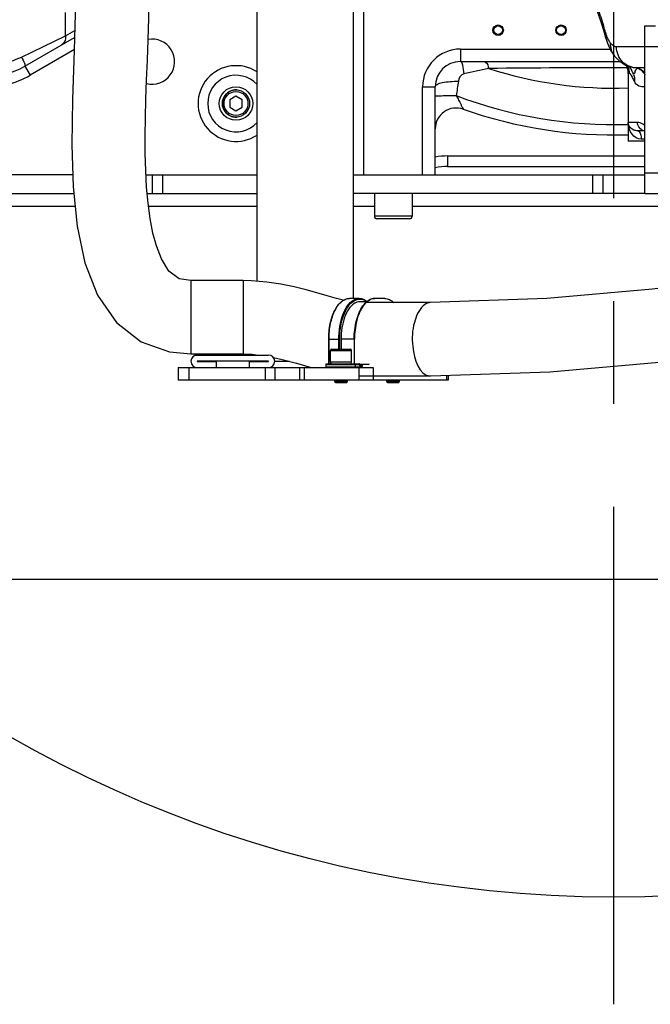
# Model space of a CAD drawing. Header units: millimetres. Extents: x 0 to 11890, y 0 to 8410.
# Tile 28 of 86: x 6872 to 7173, y 2019 to 2488. Entities that reach past the tile are written whole.
import ezdxf

# ---------------------------------------------------------------- set-up
doc = ezdxf.new("R2010")
doc.units = ezdxf.units.MM
doc.header["$LTSCALE"] = 653.95
doc.linetypes.add('CENTER', pattern=[0.6, 0.375, -0.075, 0.075, -0.075])
doc.layers.get('0').update_dxf_attribs({"linetype": 'CONTINUOUS'})
for name, color, linetype in [('204101000043_DXF_AXIS', 7, 'CONTINUOUS'), ('304103000013DXF_CONTINUOUS_LINE', 7, 'CONTINUOUS'), ('304103000014DXF_CONTINUOUS_LINE', 7, 'CONTINUOUS'), ('304103000023DXF_CONTINUOUS_LINE', 7, 'CONTINUOUS'), ('304105000021DXF_CONTINUOUS_LINE', 7, 'CONTINUOUS'), ('304105000028DXF_CONTINUOUS_LINE', 7, 'CONTINUOUS'), ('304105000040DXF_CONTINUOUS_LINE', 7, 'CONTINUOUS'), ('304109000002DXF_CONTINUOUS_LINE', 7, 'CONTINUOUS'), ('501023000027DXF_CONTINUOUS_LINE', 7, 'CONTINUOUS'), ('501023000029DXF_CONTINUOUS_LINE', 7, 'CONTINUOUS'), ('501023000231DXF_CONTINUOUS_LINE', 7, 'CONTINUOUS'), ('501025000001DXF_CONTINUOUS_LINE', 7, 'CONTINUOUS'), ('504001000008DXF_CONTINUOUS_LINE', 7, 'CONTINUOUS'), ('604006000004DXF_CONTINUOUS_LINE', 7, 'CONTINUOUS'), ('604006000006DXF_CONTINUOUS_LINE', 7, 'CONTINUOUS'), ('TANHUANGGUANDXF_CONTINUOUS_LINE', 7, 'CONTINUOUS')]:
    doc.layers.add(name, color=color, linetype=linetype)

msp = doc.modelspace()

# ---------------------------------------------------------------- linework, layer by layer
at = {"color": 7, "linetype": 'Continuous'}
msp.add_circle((7155.437, 2648.422), 578.65, dxfattribs=at)
at = {"layer": '204101000043_DXF_AXIS', "color": 7, "linetype": 'CENTER'}
msp.add_line((7155.437, 2648.422), (7155.437, 2018.605), dxfattribs=at)
at = {"layer": '304103000013DXF_CONTINUOUS_LINE', "color": 9, "linetype": 'Continuous'}
for p, q in [((7036.437, 2414.422), (7036.437, 2493.462)), ((7082.437, 2474.422), (7153.848, 2474.422)), ((7082.437, 2474.422), (7082.437, 2468.422)), ((7064.437, 2456.422), (7070.437, 2456.422)), ((7064.437, 2414.422), (7064.437, 2456.422))]:
    msp.add_line(p, q, dxfattribs=at)
at = {"layer": '304103000013DXF_CONTINUOUS_LINE', "color": 7, "linetype": 'Continuous'}
for p, q in [((7082.437, 2468.422), (7158.653, 2468.422)), ((7070.437, 2414.422), (7070.437, 2456.422)), ((7083.664, 2445.755), (7083.771, 2445.718))]:
    msp.add_line(p, q, dxfattribs=at)
for centre, radius in [((7100.437, 2483.422), 2.5), ((7100.437, 2483.422), 2.1), ((7130.437, 2483.422), 2.5), ((7130.437, 2483.422), 2.1)]:
    msp.add_circle(centre, radius, dxfattribs=at)
at = {"layer": '304103000013DXF_CONTINUOUS_LINE', "color": 9, "linetype": 'Continuous'}
for centre, radius, start, end in [((7082.437, 2456.422), 18, 90, 180), ((7248.456, 1704.556), 775.726, 101.336039, 102.23471), ((7155.593, -2695.474), 5160.967, 89.928302, 90.661871), ((7155.437, 2648.422), 192.678, 252.02475, 272.08536), ((8328.165, 2276.765), 1259.958, 171.681655, 171.996559), ((7155.437, 2648.422), 210.059, 249.09369, 271.92247)]:
    msp.add_arc(centre, radius, start, end, dxfattribs=at)
at = {"layer": '304103000013DXF_CONTINUOUS_LINE', "color": 7, "linetype": 'Continuous'}
for centre, radius, start, end in [((7082.437, 2456.422), 12, 90, 180), ((7080.437, 2436.29), 10, 70.52878, 179.44669), ((7155.437, 2648.422), 215, 250.52878, 271.86808)]:
    msp.add_arc(centre, radius, start, end, dxfattribs=at)
at = {"layer": '304103000013DXF_CONTINUOUS_LINE', "color": 9, "linetype": 'Continuous'}
for points, knots in [([(7082.437, 2468.422), (7083.049, 2468.422), (7083.695, 2465.655), (7083.948, 2464.074), (7084.067, 2462.663)], [0, 0, 0, 0, 0.3016414, 1, 1, 1, 1]), ([(7093.797, 2468.422), (7094.012, 2468.422), (7095.333, 2467.815), (7095.682, 2466.255), (7095.979, 2465.148)], [0, 0, 0, 0, 0.1583085, 1, 1, 1, 1]), ([(7070.437, 2456.422), (7070.437, 2456.881), (7071.686, 2457.884), (7075.31, 2458.834), (7078.879, 2459.117), (7081.463, 2459.047)], [0, 0, 0, 0, 0.1173778, 0.3387442, 1, 1, 1, 1]), ([(7070.437, 2452.082), (7070.437, 2452.146), (7070.846, 2452.04), (7071.266, 2452.173), (7072.262, 2452.127), (7074.03, 2452.186), (7076.843, 2452.18), (7079.199, 2452.192), (7080.48, 2452.192)], [0, 0, 0, 0, 0.0193785, 0.0763603, 0.168851, 0.2933197, 0.6176718, 1, 1, 1, 1]), ([(7080.48, 2452.192), (7080.855, 2451.484), (7081.521, 2450.168), (7082.725, 2447.996), (7082.903, 2447.141), (7083.991, 2445.583), (7083.77, 2445.718)], [0, 0, 0, 0, 0.3312154, 0.6421245, 0.8931485, 1, 1, 1, 1])]:
    msp.add_open_spline(points, degree=3, knots=knots, dxfattribs=at)
msp.add_open_spline([(7084.067, 2462.663), (7082.616, 2462.345), (7081.676, 2460.517), (7081.463, 2459.047)], degree=3, dxfattribs=at)
at = {"layer": '304103000014DXF_CONTINUOUS_LINE', "color": 9, "linetype": 'Continuous'}
for p, q in [((6894.098, 2480.715), (6894.098, 2491.922)), ((6873.098, 2470.611), (6894.098, 2480.715)), ((6894.098, 2480.715), (6898.592, 2483.31)), ((6898.354, 2474.126), (6877.267, 2461.951)), ((6874.767, 2466.281), (6877.267, 2461.951)), ((7076.339, 2423.422), (7170.437, 2423.422)), ((7076.339, 2423.422), (7076.339, 2418.422))]:
    msp.add_line(p, q, dxfattribs=at)
at = {"layer": '304103000014DXF_CONTINUOUS_LINE', "color": 7, "linetype": 'Continuous'}
for p, q in [((6874.767, 2466.281), (6898.506, 2479.987)), ((7076.339, 2418.422), (7170.437, 2418.422))]:
    msp.add_line(p, q, dxfattribs=at)
for centre, radius, start, end in [((6935.437, 2468.422), 10.75, 255.49797, 100.22746), ((6854.767, 2500.922), 40, 270, 300), ((6975.437, 2448.422), 13.5, 42.03819, 317.96181), ((7076.339, 2393.422), 25, 90, 103.69521)]:
    msp.add_arc(centre, radius, start, end, dxfattribs=at)
at = {"layer": '304103000014DXF_CONTINUOUS_LINE', "color": 9, "linetype": 'Continuous'}
for centre, radius, start, end in [((6853.185, 2512.058), 45.982, 288.9494, 295.66152), ((6854.767, 2500.922), 45, 270, 300), ((6975.437, 2448.422), 18.083, 56.32156, 303.67832), ((7076.339, 2393.422), 30, 90, 101.37146)]:
    msp.add_arc(centre, radius, start, end, dxfattribs=at)
for points, knots in [([(6894.098, 2480.715), (6894.161, 2480.276), (6894.223, 2478.659), (6893.285, 2476.973), (6892.267, 2476.385)], [0, 0, 0, 0, 0.2739507, 1, 1, 1, 1]), ([(6873.098, 2470.611), (6873.632, 2469.66), (6874.325, 2468.292), (6874.783, 2466.979), (6874.892, 2466.353), (6874.767, 2466.281)], [0, 0, 0, 0, 0.6950985, 0.9084921, 1, 1, 1, 1])]:
    msp.add_open_spline(points, degree=3, knots=knots, dxfattribs=at)
at = {"layer": '304103000023DXF_CONTINUOUS_LINE', "color": 7, "linetype": 'Continuous'}
for p, q in [((7150.052, 2485.463), (7151.725, 2479.681)), ((7170.437, 2405.422), (7170.437, 2485.422)), ((7170.437, 2485.422), (7175.438, 2485.422)), ((7151.728, 2479.669), (7151.725, 2479.681)), ((7151.728, 2479.669), (7152.529, 2477.203)), ((7155.928, 2471.093), (7155.918, 2471.107)), ((7162.437, 2462.767), (7162.437, 2430.422)), ((7164.576, 2463.362), (7164.226, 2463.946)), ((7164.576, 2463.362), (7164.642, 2463.247)), ((7164.642, 2463.247), (7164.74, 2463.053)), ((7170.437, 2465.422), (7166.595, 2465.422)), ((7170.437, 2435.422), (7167.062, 2435.422)), ((7170.437, 2430.422), (7162.437, 2430.422)), ((7170.437, 2405.422), (7180.437, 2405.422))]:
    msp.add_line(p, q, dxfattribs=at)
at = {"layer": '304103000023DXF_CONTINUOUS_LINE', "color": 9, "linetype": 'Continuous'}
for p, q in [((7177.915, 2475.423), (7156.883, 2475.422)), ((7163.061, 2462.767), (7162.437, 2462.767)), ((7166.801, 2439.422), (7162.437, 2439.422)), ((7170.437, 2431.422), (7168.598, 2431.422)), ((7170.437, 2415.422), (7180.437, 2415.422))]:
    msp.add_line(p, q, dxfattribs=at)
at = {"layer": '304103000023DXF_CONTINUOUS_LINE', "color": 7, "linetype": 'Continuous'}
for points in [[(7146.969, 2494.103), (7148.303, 2490.714), (7150.052, 2485.463)], [(7152.529, 2477.203), (7154.234, 2473.61), (7155.918, 2471.107)], [(7155.928, 2471.093), (7157.953, 2468.899), (7161.185, 2466.698), (7164.889, 2465.548), (7166.595, 2465.422)], [(7162.818, 2466.191), (7163.013, 2465.899), (7164.226, 2463.946)]]:
    msp.add_lwpolyline(points, dxfattribs=at)
at = {"layer": '304103000023DXF_CONTINUOUS_LINE', "color": 9, "linetype": 'Continuous'}
msp.add_lwpolyline([(7167.204, 2465.338), (7167.114, 2465.29), (7167.03, 2465.236)], dxfattribs=at)
for centre, radius, start, end in [((7168.193, 2486.812), 17.169, 195.18492, 200.53581), ((7153.05, 2462.776), 10.009, 18.85763, 19.75208), ((7152.954, 2462.756), 10.106, 0.05949, 18.79037), ((7168.227, 2465.528), 4.246, 210.68658, 212.49821), ((7167.757, 2465.228), 3.688, 212.49753, 214.41222), ((7157.501, 2459.762), 7.952, 18.81571, 24.44679), ((7174.267, 2484.763), 20.824, 248.45527, 249.66585), ((7163.151, 2457.326), 8.81, 57.56013, 63.87353), ((7168.208, 2463.267), 2.302, 110.54849, 115.86084), ((7163.717, 2457.408), 8.663, 60.13735, 66.26311), ((7162.975, 2457.047), 9.14, 52.213, 57.5706), ((7163.553, 2457.121), 8.993, 54.60188, 60.14522), ((7163.37, 2456.876), 9.299, 40.01066, 54.55779), ((7169.474, 2456.569), 8.853, 83.65729, 89.98305), ((7168.266, 2456.623), 8.884, 75.68982, 82.12767), ((7172.576, 2439.424), 10.139, 180.01206, 183.94618), ((7170.684, 2439.225), 3.803, 246.90291, 266.23871)]:
    msp.add_arc(centre, radius, start, end, dxfattribs=at)
at = {"layer": '304103000023DXF_CONTINUOUS_LINE', "color": 7, "linetype": 'Continuous'}
msp.add_arc((7152.437, 2462.767), 10, 0, 22.55689, dxfattribs=at)
at = {"layer": '304103000023DXF_CONTINUOUS_LINE', "color": 9, "linetype": 'Continuous'}
for points, knots in [([(7151.623, 2482.315), (7151.346, 2483.328), (7150.272, 2487.161), (7149.088, 2490.966), (7148.099, 2493.725)], [0, 0, 0, 0, 0.2638576, 1, 1, 1, 1]), ([(7154.08, 2477.223), (7153.903, 2477.451), (7153.107, 2478.555), (7152.491, 2479.787), (7152.114, 2480.789)], [0, 0, 0, 0, 0.2127154, 1, 1, 1, 1]), ([(7156.883, 2475.422), (7156.1, 2475.422), (7155.016, 2476.106), (7154.292, 2476.949), (7154.08, 2477.223)], [0, 0, 0, 0, 0.6939207, 1, 1, 1, 1]), ([(7166.595, 2465.422), (7164.104, 2465.432), (7158.892, 2467.637), (7156.883, 2472.886), (7156.883, 2475.422)], [0, 0, 0, 0, 0.4955269, 1, 1, 1, 1]), ([(7163.485, 2462.522), (7163.417, 2462.591), (7163.293, 2462.702), (7163.13, 2462.766), (7163.061, 2462.767)], [0, 0, 0, 0, 0.5816087, 1, 1, 1, 1]), ([(7163.579, 2462.421), (7163.563, 2462.439), (7163.533, 2462.473), (7163.501, 2462.507), (7163.485, 2462.522)], [0, 0, 0, 0, 0.5136214, 1, 1, 1, 1]), ([(7163.984, 2461.858), (7163.917, 2461.965), (7163.79, 2462.158), (7163.648, 2462.342), (7163.579, 2462.421)], [0, 0, 0, 0, 0.5434354, 1, 1, 1, 1]), ([(7165.978, 2464.34), (7165.744, 2464.011), (7165.544, 2463.527), (7165.471, 2462.216), (7164.878, 2462.905), (7164.714, 2463.144)], [0, 0, 0, 0, 0.4441727, 0.6818461, 1, 1, 1, 1]), ([(7167.03, 2465.236), (7166.828, 2465.131), (7166.437, 2464.874), (7166.115, 2464.533), (7165.978, 2464.34)], [0, 0, 0, 0, 0.4916353, 1, 1, 1, 1]), ([(7165.421, 2458.914), (7165.294, 2459.213), (7164.856, 2460.214), (7164.389, 2461.207), (7163.984, 2461.858)], [0, 0, 0, 0, 0.2980397, 1, 1, 1, 1]), ([(7170.436, 2456.343), (7169.484, 2456.451), (7167.407, 2456.323), (7165.82, 2457.972), (7165.421, 2458.914)], [0, 0, 0, 0, 0.483815, 1, 1, 1, 1]), ([(7170.435, 2437.887), (7170.114, 2438.124), (7169.025, 2438.86), (7167.727, 2439.422), (7166.801, 2439.422)], [0, 0, 0, 0, 0.3011658, 1, 1, 1, 1]), ([(7167.062, 2435.422), (7167.283, 2435.422), (7168.625, 2434.45), (7168.598, 2432.694), (7168.598, 2431.422)], [0, 0, 0, 0, 0.1477958, 1, 1, 1, 1])]:
    msp.add_open_spline(points, degree=3, knots=knots, dxfattribs=at)
for points in [[(7151.725, 2479.681), (7151.494, 2480.529), (7151.466, 2481.45), (7151.623, 2482.315)], [(7155.918, 2471.106), (7154.615, 2472.79), (7153.945, 2475.098), (7154.08, 2477.223)], [(7165.029, 2462.327), (7165.398, 2461.243), (7165.528, 2460.054), (7165.421, 2458.914)], [(7168.576, 2464.27), (7169.333, 2463.683), (7170.006, 2462.969), (7170.552, 2462.181)], [(7164.309, 2433.726), (7163.208, 2435.12), (7162.584, 2436.954), (7162.461, 2438.727)], [(7169.192, 2435.727), (7167.843, 2436.303), (7166.801, 2437.955), (7166.801, 2439.422)], [(7168.598, 2431.422), (7166.975, 2431.423), (7165.315, 2432.452), (7164.309, 2433.726)]]:
    msp.add_open_spline(points, degree=3, dxfattribs=at)
at = {"layer": '304103000023DXF_CONTINUOUS_LINE', "color": 7, "linetype": 'Continuous'}
for points, knots in [([(7162.598, 2438.4), (7162.545, 2438.566), (7162.464, 2438.904), (7162.437, 2439.251), (7162.437, 2439.422)], [0, 0, 0, 0, 0.5044581, 1, 1, 1, 1]), ([(7167.062, 2435.422), (7166.432, 2435.422), (7164.578, 2435.759), (7162.973, 2437.226), (7162.598, 2438.4)], [0, 0, 0, 0, 0.3382646, 1, 1, 1, 1])]:
    msp.add_open_spline(points, degree=3, knots=knots, dxfattribs=at)
at = {"layer": '304105000021DXF_CONTINUOUS_LINE', "color": 7, "linetype": 'Continuous'}
for p, q in [((6956.937, 2328.422), (6990.937, 2328.422)), ((6990.937, 2325.472), (6956.937, 2325.472)), ((6956.937, 2325.372), (6965.937, 2325.372)), ((6965.937, 2325.372), (6965.937, 2322.422)), ((6981.937, 2322.422), (6981.937, 2325.372)), ((6981.937, 2325.372), (6990.937, 2325.372))]:
    msp.add_line(p, q, dxfattribs=at)
for centre, radius, start, end in [((6956.937, 2325.422), 3, 90, 270), ((6990.937, 2325.422), 3, 270, 90), ((6956.937, 2325.422), 0.05, 90, 270), ((6990.937, 2325.422), 0.05, 270, 90)]:
    msp.add_arc(centre, radius, start, end, dxfattribs=at)
at = {"layer": '304105000028DXF_CONTINUOUS_LINE', "color": 7, "linetype": 'Continuous'}
for p, q in [((6897.593, 2414.422), (6758.437, 2414.422)), ((6932.516, 2414.422), (6985.437, 2414.422)), ((6935.437, 2414.422), (6935.437, 2405.422)), ((7031.437, 2414.422), (7170.437, 2414.422)), ((7145.437, 2414.422), (7145.437, 2405.422)), ((6758.437, 2405.422), (6898.095, 2405.422)), ((6933.116, 2405.422), (6985.437, 2405.422)), ((7170.437, 2405.422), (7031.437, 2405.422)), ((6747.437, 2221.422), (7409.437, 2221.422))]:
    msp.add_line(p, q, dxfattribs=at)
at = {"layer": '304105000028DXF_CONTINUOUS_LINE', "color": 9, "linetype": 'Continuous'}
for p, q in [((6940.437, 2414.422), (6940.437, 2405.422)), ((7150.437, 2414.422), (7150.437, 2405.422)), ((6788.898, 2399.422), (6898.706, 2399.422)), ((6933.72, 2399.422), (6985.437, 2399.422)), ((7031.437, 2399.422), (7041.437, 2399.422)), ((7059.437, 2399.422), (7180.437, 2399.422))]:
    msp.add_line(p, q, dxfattribs=at)
at = {"layer": '304105000040DXF_CONTINUOUS_LINE', "color": 7, "linetype": 'Continuous'}
for p, q in [((6985.437, 2537.422), (6985.437, 2363.628)), ((7031.437, 2355.422), (7031.437, 2502.422)), ((6985.437, 2328.497), (6985.437, 2328.422)), ((6947.937, 2322.422), (6947.937, 2316.422)), ((6947.937, 2322.422), (7040.882, 2322.422)), ((6985.437, 2325.472), (6985.437, 2325.372)), ((7076.552, 2316.422), (6947.937, 2316.422)), ((7076.552, 2318.715), (7076.552, 2316.422))]:
    msp.add_line(p, q, dxfattribs=at)
at = {"layer": '304105000040DXF_CONTINUOUS_LINE', "color": 9, "linetype": 'Continuous'}
for p, q in [((6952.937, 2322.422), (6952.937, 2316.422)), ((6985.437, 2325.422), (6985.937, 2325.422)), ((6989.437, 2316.422), (6989.437, 2322.422)), ((6989.937, 2325.422), (6990.985, 2325.422)), ((6993.921, 2325.422), (7000.899, 2325.422)), ((6994.135, 2316.422), (6994.135, 2322.422)), ((7005.716, 2322.422), (7005.716, 2316.422)), ((7007.914, 2322.422), (7007.914, 2316.422)), ((7034.052, 2322.422), (7034.052, 2316.422)), ((7040.882, 2322.422), (7040.882, 2316.422)), ((7075.882, 2318.692), (7075.882, 2316.422))]:
    msp.add_line(p, q, dxfattribs=at)
at = {"layer": '304109000002DXF_CONTINUOUS_LINE', "color": 7, "linetype": 'Continuous'}
for p, q in [((7034.238, 2355.422), (7029.561, 2355.422)), ((7037.772, 2353.822), (7034.498, 2353.822)), ((7046.362, 2355.422), (7041.686, 2355.422)), ((7019.661, 2324.222), (7019.661, 2335.922)), ((7025.548, 2335.922), (7025.548, 2331.222)), ((7031.786, 2335.922), (7031.786, 2324.222)), ((7018.212, 2323.922), (7018.212, 2322.722)), ((7018.512, 2324.222), (7034.197, 2324.222)), ((7038.462, 2323.922), (7034.497, 2323.922)), ((7034.497, 2323.922), (7034.497, 2323.522)), ((7034.559, 2323.222), (7034.747, 2323.222))]:
    msp.add_line(p, q, dxfattribs=at)
at = {"layer": '304109000002DXF_CONTINUOUS_LINE', "color": 9, "linetype": 'Continuous'}
for p, q in [((7019.661, 2335.922), (7024.898, 2335.922)), ((7019.811, 2324.222), (7019.811, 2335.922)), ((7024.488, 2331.222), (7024.488, 2335.922)), ((7024.898, 2331.222), (7024.898, 2335.922)), ((7031.786, 2335.922), (7025.548, 2335.922)), ((7018.212, 2323.922), (7034.497, 2323.922)), ((7018.212, 2322.722), (7035.157, 2322.722)), ((7032.207, 2323.922), (7032.207, 2322.722)), ((7034.457, 2323.922), (7034.457, 2323.522)), ((7034.497, 2323.522), (7034.457, 2323.522)), ((7034.757, 2322.922), (7035.007, 2322.922))]:
    msp.add_line(p, q, dxfattribs=at)
for centre, radius, start, end in [((7034.242, 2350.473), 4.949, 90.04686, 100.57245), ((7034.494, 2322.986), 0.237, 64.46854, 71.21996)]:
    msp.add_arc(centre, radius, start, end, dxfattribs=at)
at = {"layer": '304109000002DXF_CONTINUOUS_LINE', "color": 7, "linetype": 'Continuous'}
for centre, radius, start, end in [((7018.512, 2323.922), 0.3, 90, 180), ((7018.512, 2322.722), 0.3, 180, 270), ((7034.196, 2323.922), 0.301, 0.03476, 17.27524)]:
    msp.add_arc(centre, radius, start, end, dxfattribs=at)
for points, knots in [([(7019.661, 2335.922), (7019.661, 2338.411), (7020.106, 2343.125), (7021.805, 2348.592), (7023.859, 2352.044), (7025.563, 2353.919), (7027.478, 2355.131), (7028.891, 2355.422), (7029.561, 2355.422)], [0, 0, 0, 0, 0.3154942, 0.5966509, 0.7169684, 0.8223669, 0.9149731, 1, 1, 1, 1]), ([(7034.498, 2353.822), (7034.079, 2353.822), (7033.512, 2353.741), (7032.978, 2353.565), (7032.843, 2353.514)], [0, 0, 0, 0, 0.7440727, 1, 1, 1, 1]), ([(7034.238, 2355.422), (7034.886, 2355.422), (7036.247, 2355.152), (7037.421, 2354.436), (7037.971, 2353.999)], [0, 0, 0, 0, 0.479877, 1, 1, 1, 1]), ([(7035.956, 2351.854), (7036.691, 2352.877), (7038.301, 2354.626), (7040.629, 2355.422), (7041.686, 2355.422)], [0, 0, 0, 0, 0.5439027, 1, 1, 1, 1]), ([(7046.362, 2355.422), (7047.132, 2355.422), (7048.772, 2355.03), (7050.107, 2354.041), (7050.725, 2353.447)], [0, 0, 0, 0, 0.4730699, 1, 1, 1, 1]), ([(7031.732, 2352.946), (7030.736, 2352.299), (7028.899, 2350.26), (7027.025, 2346.269), (7025.819, 2341.344), (7025.548, 2337.772), (7025.548, 2335.922)], [0, 0, 0, 0, 0.1906169, 0.4275354, 0.703082, 1, 1, 1, 1]), ([(7032.843, 2353.514), (7032.554, 2353.405), (7032.176, 2353.223), (7031.822, 2353.005), (7031.732, 2352.946)], [0, 0, 0, 0, 0.7423013, 1, 1, 1, 1]), ([(7031.786, 2335.922), (7031.786, 2338.935), (7032.275, 2343.34), (7034.039, 2348.627), (7035.261, 2350.886), (7035.956, 2351.854)], [0, 0, 0, 0, 0.541953, 0.7856546, 1, 1, 1, 1]), ([(7034.559, 2323.221), (7034.554, 2323.23), (7034.545, 2323.25), (7034.537, 2323.27), (7034.533, 2323.282)], [0, 0, 0, 0, 0.4406749, 1, 1, 1, 1]), ([(7034.574, 2323.199), (7034.574, 2323.198), (7034.564, 2323.213), (7034.563, 2323.214), (7034.559, 2323.221)], [0, 0, 0, 0, 0.1042528, 1, 1, 1, 1]), ([(7035.269, 2322.545), (7035.359, 2322.609), (7035.704, 2322.99), (7035.797, 2323.53), (7035.797, 2323.922)], [0, 0, 0, 0, 0.2206852, 1, 1, 1, 1])]:
    msp.add_open_spline(points, degree=3, knots=knots, dxfattribs=at)
at = {"layer": '304109000002DXF_CONTINUOUS_LINE', "color": 9, "linetype": 'Continuous'}
for points, knots in [([(7019.811, 2335.922), (7019.811, 2338.422), (7020.256, 2343.154), (7021.953, 2348.636), (7023.998, 2352.087), (7025.677, 2353.945), (7027.545, 2355.137), (7028.915, 2355.422), (7029.561, 2355.422)], [0, 0, 0, 0, 0.3183758, 0.60155, 0.7221102, 0.826868, 0.9176931, 1, 1, 1, 1]), ([(7024.488, 2335.922), (7024.488, 2337.982), (7024.796, 2341.953), (7026.165, 2347.408), (7028.285, 2351.785), (7030.371, 2353.975), (7031.491, 2354.632)], [0, 0, 0, 0, 0.298968, 0.5754605, 0.8115485, 1, 1, 1, 1]), ([(7024.898, 2335.922), (7024.898, 2337.95), (7025.201, 2341.86), (7026.549, 2347.231), (7028.636, 2351.541), (7030.69, 2353.697), (7031.793, 2354.344)], [0, 0, 0, 0, 0.2989655, 0.575457, 0.811546, 1, 1, 1, 1]), ([(7031.491, 2354.632), (7031.639, 2354.719), (7032.22, 2355.031), (7032.854, 2355.249), (7033.334, 2355.338)], [0, 0, 0, 0, 0.2601008, 1, 1, 1, 1]), ([(7031.793, 2354.344), (7032.41, 2354.707), (7033.757, 2355.226), (7035.205, 2355.116), (7035.864, 2354.927)], [0, 0, 0, 0, 0.5108191, 1, 1, 1, 1]), ([(7035.864, 2354.927), (7036.035, 2354.878), (7036.739, 2354.636), (7037.392, 2354.254), (7037.846, 2353.916)], [0, 0, 0, 0, 0.2391356, 1, 1, 1, 1]), ([(7041.686, 2355.422), (7040.651, 2355.422), (7038.344, 2354.61), (7036.767, 2352.854), (7036.04, 2351.82)], [0, 0, 0, 0, 0.4500696, 1, 1, 1, 1]), ([(7036.04, 2351.82), (7035.357, 2350.851), (7034.156, 2348.593), (7032.419, 2343.317), (7031.936, 2338.926), (7031.936, 2335.922)], [0, 0, 0, 0, 0.2139941, 0.4577801, 1, 1, 1, 1]), ([(7031.947, 2324.222), (7032.015, 2324.222), (7032.16, 2324.148), (7032.207, 2323.997), (7032.207, 2323.922)], [0, 0, 0, 0, 0.4746814, 1, 1, 1, 1]), ([(7032.207, 2322.722), (7032.207, 2322.647), (7032.16, 2322.497), (7032.015, 2322.422), (7031.947, 2322.422)], [0, 0, 0, 0, 0.5253186, 1, 1, 1, 1]), ([(7034.471, 2323.339), (7034.48, 2323.282), (7034.515, 2323.121), (7034.641, 2322.922), (7034.757, 2322.922)], [0, 0, 0, 0, 0.3325704, 1, 1, 1, 1]), ([(7034.497, 2323.222), (7034.509, 2323.222), (7034.534, 2323.22), (7034.559, 2323.214), (7034.571, 2323.21)], [0, 0, 0, 0, 0.4972476, 1, 1, 1, 1]), ([(7034.747, 2323.222), (7034.801, 2323.222), (7035.095, 2323.336), (7035.186, 2323.683), (7035.224, 2323.922)], [0, 0, 0, 0, 0.1838407, 1, 1, 1, 1]), ([(7034.747, 2323.222), (7034.815, 2323.222), (7034.96, 2323.148), (7035.007, 2322.997), (7035.007, 2322.922)], [0, 0, 0, 0, 0.4746814, 1, 1, 1, 1]), ([(7035.157, 2322.722), (7035.157, 2322.647), (7035.11, 2322.497), (7034.965, 2322.422), (7034.897, 2322.422)], [0, 0, 0, 0, 0.5253186, 1, 1, 1, 1]), ([(7035.007, 2322.922), (7035.082, 2322.922), (7035.305, 2323.011), (7035.536, 2323.389), (7035.616, 2323.727), (7035.639, 2323.922)], [0, 0, 0, 0, 0.1783883, 0.532115, 1, 1, 1, 1]), ([(7035.157, 2322.722), (7035.239, 2322.722), (7035.489, 2322.844), (7035.702, 2323.303), (7035.757, 2323.697), (7035.757, 2323.922)], [0, 0, 0, 0, 0.1717475, 0.5313996, 1, 1, 1, 1]), ([(7036.762, 2323.922), (7036.741, 2323.922), (7036.627, 2323.98), (7036.612, 2324.125), (7036.612, 2324.222)], [0, 0, 0, 0, 0.1745234, 1, 1, 1, 1])]:
    msp.add_open_spline(points, degree=3, knots=knots, dxfattribs=at)
at = {"layer": '304109000002DXF_CONTINUOUS_LINE', "color": 7, "linetype": 'Continuous'}
for points in [[(7034.483, 2324.011), (7034.448, 2324.125), (7034.316, 2324.222), (7034.197, 2324.222)], [(7034.507, 2323.389), (7034.5, 2323.433), (7034.497, 2323.478), (7034.497, 2323.522)], [(7034.533, 2323.282), (7034.521, 2323.317), (7034.513, 2323.353), (7034.507, 2323.389)], [(7034.897, 2322.422), (7035.027, 2322.422), (7035.162, 2322.47), (7035.269, 2322.545)], [(7038.739, 2324.107), (7038.697, 2324.005), (7038.573, 2323.922), (7038.462, 2323.922)], [(7038.762, 2324.222), (7038.762, 2324.183), (7038.754, 2324.143), (7038.739, 2324.107)]]:
    msp.add_open_spline(points, degree=3, dxfattribs=at)
at = {"layer": '304109000002DXF_CONTINUOUS_LINE', "color": 9, "linetype": 'Continuous'}
for points in [[(7034.197, 2324.222), (7034.298, 2324.222), (7034.403, 2324.133), (7034.437, 2324.038)], [(7034.437, 2324.038), (7034.45, 2324.001), (7034.457, 2323.961), (7034.457, 2323.922)], [(7034.457, 2323.522), (7034.457, 2323.461), (7034.461, 2323.399), (7034.471, 2323.339)], [(7034.596, 2323.199), (7034.693, 2323.153), (7034.757, 2323.029), (7034.757, 2322.922)], [(7038.462, 2323.922), (7038.564, 2323.922), (7038.669, 2324.013), (7038.703, 2324.109)], [(7038.703, 2324.109), (7038.715, 2324.145), (7038.722, 2324.184), (7038.722, 2324.222)]]:
    msp.add_open_spline(points, degree=3, dxfattribs=at)
at = {"layer": '501023000027DXF_CONTINUOUS_LINE', "color": 9, "linetype": 'Continuous'}
msp.add_line((7020.562, 2330.622), (7030.562, 2330.622), dxfattribs=at)
at = {"layer": '501023000027DXF_CONTINUOUS_LINE', "color": 7, "linetype": 'Continuous'}
for p, q in [((7020.562, 2325.222), (7020.562, 2330.622)), ((7021.162, 2331.222), (7029.962, 2331.222)), ((7030.562, 2325.222), (7030.562, 2330.622)), ((7020.562, 2325.222), (7030.562, 2325.222)), ((7022.562, 2315.722), (7022.562, 2316.422)), ((7028.562, 2315.722), (7028.562, 2316.422)), ((7047.362, 2315.722), (7047.362, 2316.422)), ((7053.362, 2315.722), (7053.362, 2316.422)), ((7028.562, 2315.722), (7022.562, 2315.722)), ((7023.062, 2315.222), (7022.562, 2315.722)), ((7028.062, 2315.222), (7023.062, 2315.222)), ((7028.062, 2315.222), (7028.562, 2315.722)), ((7053.362, 2315.722), (7047.362, 2315.722)), ((7047.862, 2315.222), (7047.362, 2315.722)), ((7052.862, 2315.222), (7047.862, 2315.222)), ((7052.862, 2315.222), (7053.362, 2315.722))]:
    msp.add_line(p, q, dxfattribs=at)
at = {"layer": '501023000027DXF_CONTINUOUS_LINE', "color": 2, "linetype": 'Continuous'}
for p, q in [((7023.162, 2316.422), (7023.162, 2315.222)), ((7027.962, 2316.422), (7027.962, 2315.222)), ((7047.962, 2316.422), (7047.962, 2315.222)), ((7052.762, 2316.422), (7052.762, 2315.222))]:
    msp.add_line(p, q, dxfattribs=at)
at = {"layer": '501023000027DXF_CONTINUOUS_LINE', "color": 7, "linetype": 'Continuous'}
for centre, start, end in [((7021.162, 2330.622), 90, 180), ((7029.962, 2330.622), 0, 90)]:
    msp.add_arc(centre, 0.6, start, end, dxfattribs=at)
at = {"layer": '501023000029DXF_CONTINUOUS_LINE', "color": 7, "linetype": 'Continuous'}
for p, q in [((7041.437, 2405.422), (7041.437, 2394.622)), ((7059.437, 2405.422), (7059.437, 2394.622)), ((7058.237, 2393.422), (7042.637, 2393.422))]:
    msp.add_line(p, q, dxfattribs=at)
at = {"layer": '501023000029DXF_CONTINUOUS_LINE', "color": 9, "linetype": 'Continuous'}
msp.add_line((7059.437, 2394.622), (7041.437, 2394.622), dxfattribs=at)
at = {"layer": '501023000029DXF_CONTINUOUS_LINE', "color": 7, "linetype": 'Continuous'}
for centre, start, end in [((7042.637, 2394.622), 180, 270), ((7058.237, 2394.622), 270, 360)]:
    msp.add_arc(centre, 1.2, start, end, dxfattribs=at)
at = {"layer": '501023000231DXF_CONTINUOUS_LINE', "color": 7, "linetype": 'Continuous'}
for p, q in [((6975.437, 2451.886), (6972.437, 2450.154)), ((6972.437, 2450.154), (6972.437, 2446.69)), ((6978.437, 2450.154), (6975.437, 2451.886)), ((6978.437, 2446.69), (6978.437, 2450.154)), ((6972.437, 2446.69), (6975.437, 2444.958)), ((6975.437, 2444.958), (6978.437, 2446.69))]:
    msp.add_line(p, q, dxfattribs=at)
msp.add_circle((6975.437, 2448.422), 6.5, dxfattribs=at)
at = {"layer": '501023000231DXF_CONTINUOUS_LINE', "color": 9, "linetype": 'Continuous'}
msp.add_circle((6975.437, 2448.422), 5.7, dxfattribs=at)
at = {"layer": '501025000001DXF_CONTINUOUS_LINE', "color": 7, "linetype": 'Continuous'}
for p, q in [((6955.687, 2328.192), (6955.687, 2328.422)), ((6955.687, 2328.422), (6956.937, 2328.422)), ((6955.713, 2328.167), (6955.687, 2328.192)), ((6955.687, 2328.192), (6955.786, 2328.192)), ((6992.187, 2328.192), (6992.187, 2328.422)), ((6957.937, 2325.372), (6957.937, 2325.472)), ((6961.937, 2325.372), (6961.937, 2325.472)), ((6985.937, 2325.372), (6985.937, 2325.472)), ((6989.937, 2325.372), (6989.937, 2325.472))]:
    msp.add_line(p, q, dxfattribs=at)
at = {"layer": '501025000001DXF_CONTINUOUS_LINE', "color": 2, "linetype": 'Continuous'}
for p, q in [((6958.437, 2325.372), (6958.437, 2325.472)), ((6961.437, 2325.372), (6961.437, 2325.472)), ((6986.437, 2325.372), (6986.437, 2325.472)), ((6989.437, 2325.372), (6989.437, 2325.472))]:
    msp.add_line(p, q, dxfattribs=at)
at = {"layer": '504001000008DXF_CONTINUOUS_LINE', "color": 7, "linetype": 'Continuous'}
msp.add_circle((6975.437, 2448.422), 8, dxfattribs=at)
at = {"layer": '604006000004DXF_CONTINUOUS_LINE', "color": 7, "linetype": 'Continuous'}
for start, end in [(84.66216, 262.28456), (264.66216, 275.34285)]:
    msp.add_arc((6975.437, 2448.422), 6.5, start, end, dxfattribs=at)
at = {"layer": '604006000006DXF_CONTINUOUS_LINE', "color": 7, "linetype": 'Continuous'}
for p, q in [((7020.562, 2325.183), (7020.697, 2325.222)), ((7020.562, 2325.183), (7030.562, 2325.183)), ((7020.839, 2324.222), (7020.562, 2325.183)), ((7030.285, 2324.222), (7030.562, 2325.183)), ((7030.562, 2325.183), (7030.426, 2325.222))]:
    msp.add_line(p, q, dxfattribs=at)
at = {"layer": 'TANHUANGGUANDXF_CONTINUOUS_LINE', "color": 9, "linetype": 'Continuous'}
for p, q in [((6953.937, 2363.914), (6953.937, 2328.93)), ((6978.937, 2363.914), (6978.937, 2328.93)), ((7068.245, 2353.42), (7067.603, 2353.371))]:
    msp.add_line(p, q, dxfattribs=at)
at = {"layer": 'TANHUANGGUANDXF_CONTINUOUS_LINE', "color": 7, "linetype": 'Continuous'}
for p, q in [((6978.937, 2363.914), (6953.937, 2363.914)), ((7068.245, 2353.42), (7037.33, 2353.42)), ((6953.937, 2328.93), (6978.937, 2328.93)), ((6978.937, 2328.93), (6983.217, 2328.776)), ((6983.217, 2328.776), (6986.035, 2328.422)), ((7034.263, 2318.425), (7068.3, 2318.425))]:
    msp.add_line(p, q, dxfattribs=at)
for points in [[(6898.944, 2496.922), (6898.342, 2473.671), (6897.486, 2450.346), (6897.161, 2428.773), (6897.768, 2408.632), (6899.683, 2389.837), (6903.366, 2372.464), (6909.466, 2356.91), (6918.46, 2343.977), (6930.268, 2334.743), (6943.725, 2329.895), (6953.937, 2328.93)], [(6953.937, 2363.914), (6948.35, 2364.82), (6943.477, 2368.479), (6939.867, 2374.354), (6937.515, 2380.497), (6935.849, 2386.622), (6934.503, 2393.581), (6933.515, 2400.953), (6932.833, 2408.586), (6932.407, 2416.437), (6932.189, 2424.556), (6932.15, 2432.934), (6932.26, 2441.552), (6932.49, 2450.431), (6932.812, 2459.599), (6933.186, 2469.078), (6933.557, 2478.892), (6933.846, 2489.11), (6933.931, 2496.922)], [(7026.62, 2354.532), (7023.398, 2355.367), (7018.922, 2356.656), (7014.061, 2358.079), (7008.824, 2359.547), (7003.11, 2360.975), (6996.843, 2362.26), (6990.076, 2363.261), (6982.882, 2363.831), (6978.937, 2363.914)], [(7210.241, 2364.306), (7174.104, 2359.897), (7123.672, 2355.41), (7068.246, 2353.42)], [(6993.292, 2327.257), (6997.466, 2326.356), (7004.316, 2324.493)], [(7068.299, 2318.425), (7125.045, 2320.424), (7177.182, 2325.026), (7214.923, 2329.621)], [(7004.316, 2324.493), (7011.319, 2322.438), (7011.378, 2322.422)]]:
    msp.add_lwpolyline(points, dxfattribs=at)
at = {"layer": 'TANHUANGGUANDXF_CONTINUOUS_LINE', "color": 9, "linetype": 'Continuous'}
msp.add_arc((7068.3, 2322.697), 4.272, 266.83452, 269.98418, dxfattribs=at)
msp.add_open_spline([(7064.666, 2351.845), (7062.448, 2349.828), (7059.735, 2342.904), (7058.806, 2331.753), (7062.635, 2318.731), (7068.065, 2318.431)], degree=3, knots=[0, 0, 0, 0, 0.2445336, 0.5564145, 1, 1, 1, 1], dxfattribs=at)
msp.add_open_spline([(7067.603, 2353.371), (7066.512, 2353.204), (7065.482, 2352.587), (7064.666, 2351.845)], degree=3, dxfattribs=at)

doc.saveas('drawing.dxf')
